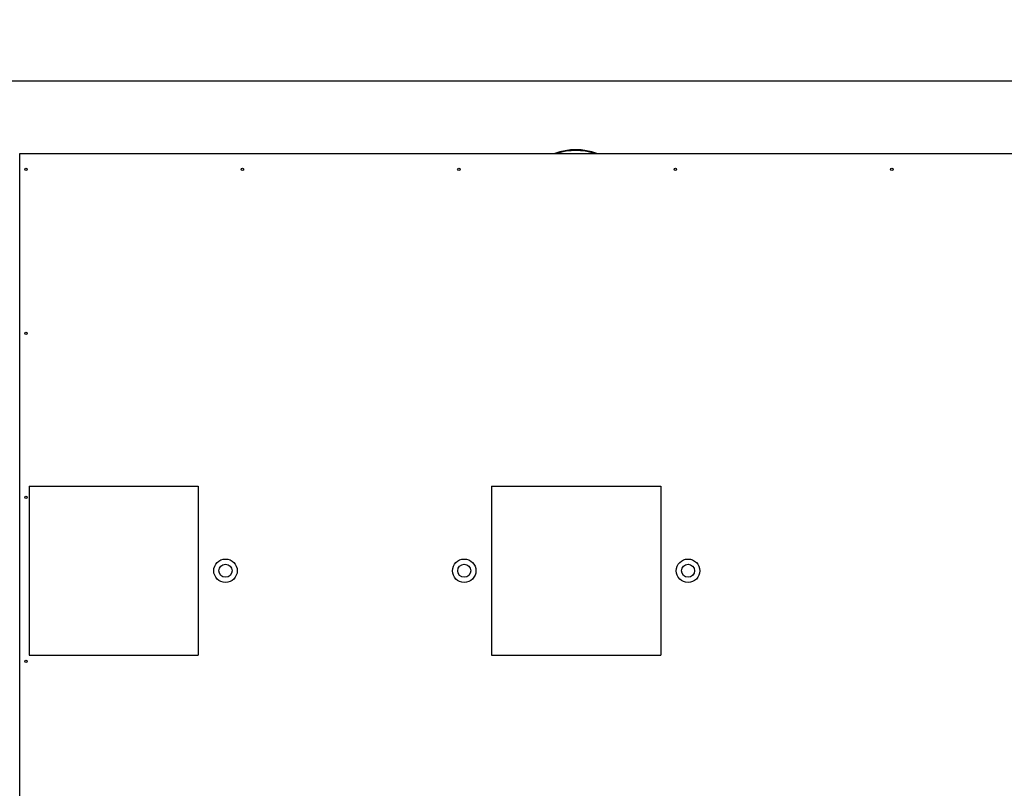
# Model space of a CAD drawing. Header units: millimetres. Extents: x 5 to 589, y 5 to 415.
# Tile 9 of 106: x 219 to 282, y 120 to 169. Entities that reach past the tile are written whole.
import ezdxf

# ---------------------------------------------------------------- set-up
doc = ezdxf.new("R2010")
doc.units = ezdxf.units.MM
doc.layers.add('COTES', color=1, linetype='Continuous')
doc.layers.add('TRAIT-FORT', color=4, linetype='Continuous', lineweight=25)
doc.styles.add('SLDTEXTSTYLE0', font='TXT', dxfattribs={"width": 0.75})
doc.dimstyles.new('SLDDIMSTYLE0', dxfattribs={"dimtxt": 3, "dimasz": 2, "dimexe": 0, "dimexo": 0.0625, "dimgap": 0.75, "dimtad": 1, "dimlfac": 20, "dimrnd": 1e-09, "dimzin": 12, "dimdsep": 46, "dimtxsty": 'SLDTEXTSTYLE0', "dimsah": 1, "dimcen": 0.09, "dimadec": 0, "dimazin": 3, "dimtfac": 1, "dimtofl": 0, "dimtmove": 0, "dimatfit": 3, "dimfxl": 1, "dimfrac": 2, "dimtolj": 1, "dimtzin": 12, "dimarcsym": 0})

# ---------------------------------------------------------------- blocks, each defined once
blk = doc.blocks.new('_D_2')
at = {"layer": 'COTES', "color": 1, "transparency": 16777216}
for p, q in [((31.77, 161.099), (31.77, 165.729)), ((368.52, 161.099), (368.52, 165.729)), ((368.52, 164.729), (31.77, 164.729))]:
    blk.add_line(p, q, dxfattribs=at)
for points in [[(31.77, 164.729), (33.77, 164.229), (33.77, 165.229)], [(368.52, 164.729), (366.52, 165.229), (366.52, 164.229)]]:
    blk.add_solid(points, dxfattribs=at)
at = {"layer": 'COTES', "color": 1, "transparency": 16777216, "insert": (195.712, 168.596), "char_height": 3, "attachment_point": 1, "style": 'SLDTEXTSTYLE0'}
blk.add_mtext('6735', dxfattribs=at)

msp = doc.modelspace()

# ---------------------------------------------------------------- linework, layer by layer
at = {"layer": 'TRAIT-FORT', "color": 4, "linetype": 'Continuous', "lineweight": 25}
for p, q in [((219.02077, 72.09899), (219.02077, 160.09899)), ((219.02077, 160.09899), (287.77027, 160.09899)), ((219.62328, 138.87613), (230.41793, 138.87613)), ((219.62328, 138.87613), (219.62328, 128.08149)), ((230.41793, 138.87613), (230.41793, 128.08149)), ((249.14979, 138.87616), (259.94448, 138.87616)), ((249.14979, 138.87616), (249.14979, 128.08153)), ((259.94448, 138.87616), (259.94448, 128.08153)), ((219.62328, 128.08149), (230.41793, 128.08149)), ((249.14979, 128.08153), (259.94448, 128.08153))]:
    msp.add_line(p, q, dxfattribs=at)
for centre, radius in [((219.42027, 159.09899), 0.08), ((233.24027, 159.09899), 0.08), ((247.06027, 159.09899), 0.08), ((260.88027, 159.09899), 0.08), ((274.70027, 159.09899), 0.08), ((219.42027, 148.62943), 0.08), ((219.42027, 138.15988), 0.08), ((232.15933, 133.47458), 0.75), ((232.15933, 133.47458), 0.41669), ((247.3994, 133.47458), 0.75), ((247.3994, 133.47458), 0.41669), ((261.68641, 133.47458), 0.75), ((261.68641, 133.47458), 0.41669), ((219.42027, 127.69032), 0.08)]:
    msp.add_circle(centre, radius, dxfattribs=at)
for radius, start, end in [(3.75, 68.9605302, 111.0394698), (3.7, 71.0753556, 108.9246444)]:
    msp.add_arc((254.52027, 156.59899), radius, start, end, dxfattribs=at)

# ---------------------------------------------------------------- dimensions: what is measured, and where the dimension line sits
at = {"layer": 'COTES', "color": 1}
dim = msp.add_linear_dim(base=(31.77027, 164.72908), p1=(368.52027, 160.09899), p2=(31.77027, 160.09899), dimstyle='SLDDIMSTYLE0', dxfattribs=at)
dim.commit()
dim.dimension.update_dxf_attribs({"geometry": '_D_2', "text_midpoint": (200.14527, 164.72908), "dimtype": 160})

doc.saveas('drawing.dxf')
